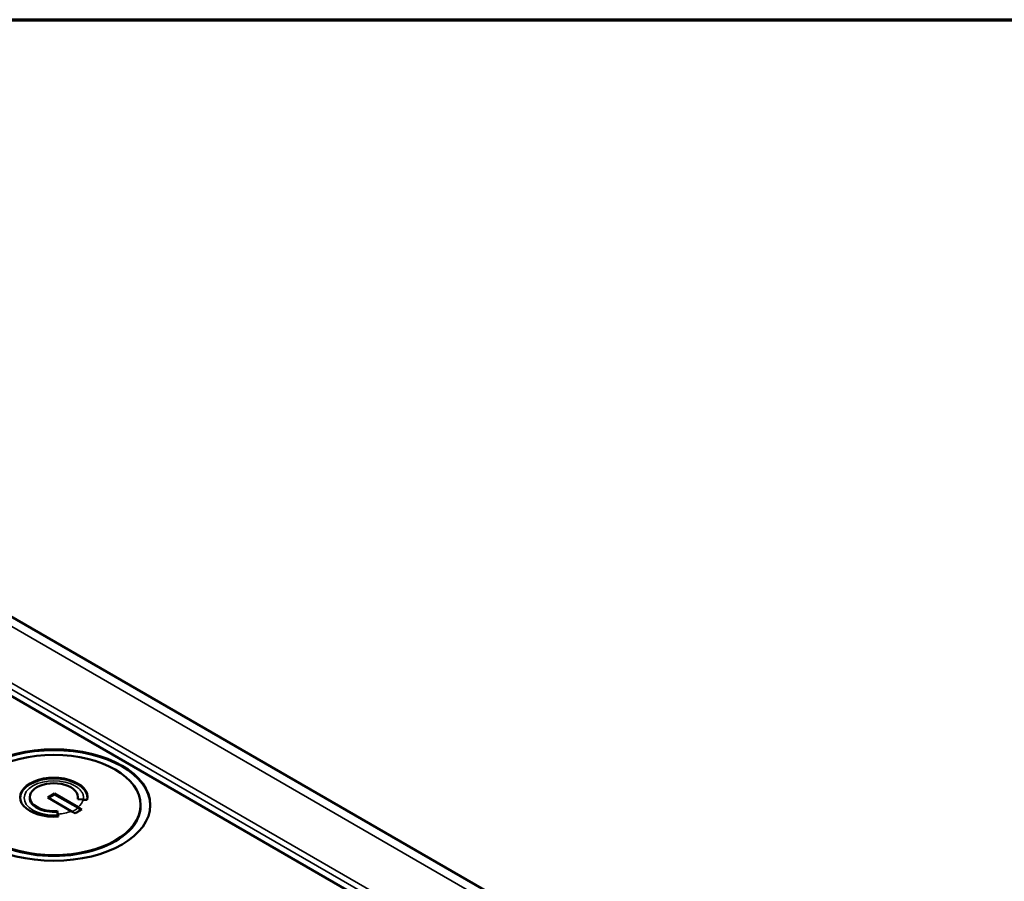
# Model space of a CAD drawing. Header units: millimetres. Extents: x 10 to 634, y 10 to 422.
# Tile 32 of 97: x 109 to 160, y 377 to 422. Entities that reach past the tile are written whole.
import ezdxf

# ---------------------------------------------------------------- set-up
doc = ezdxf.new("R2010")
doc.units = ezdxf.units.MM
doc.header["$LTSCALE"] = 2
for name, color, linetype, lineweight in [('Border (ANSI)', 7, 'Continuous', 70), ('Visible (ANSI)', 7, 'Continuous', 50), ('Visible Narrow (ANSI)', 7, 'Continuous', 35)]:
    doc.layers.add(name, color=color, linetype=linetype, lineweight=lineweight)

# ---------------------------------------------------------------- blocks, each defined once
blk = doc.blocks.new('Borders Chauvet_A')
at = {"layer": 'Border (ANSI)'}
blk.add_line((5, 210.9), (274.4, 210.9), dxfattribs=at)

msp = doc.modelspace()

# ---------------------------------------------------------------- linework, layer by layer
at = {"layer": 'Visible (ANSI)'}
for p, q in [((143.138, 371.073), (80.912, 406.999)), ((138.089, 369.865), (101.935, 390.738)), ((109.828, 381.459), (109.828, 381.5)), ((110.759, 381.479), (111.113, 381.683)), ((111.977, 380.776), (110.759, 381.479)), ((110.795, 381.459), (111.113, 381.643)), ((112.33, 380.981), (111.113, 381.683)), ((111.113, 381.683), (111.113, 381.643)), ((112.33, 380.94), (111.113, 381.643)), ((112.604, 381.373), (112.315, 381.397)), ((112.328, 381.459), (112.328, 381.5)), ((115.578, 381.051), (115.578, 381.091)), ((111.252, 380.785), (111.292, 380.618)), ((111.252, 380.785), (111.252, 380.744)), ((111.252, 380.744), (111.292, 380.577))]:
    msp.add_line(p, q, dxfattribs=at)
for major_axis in [(-5, 0), (4.5, 0)]:
    msp.add_ellipse((111.078, 381.091), major_axis=major_axis, ratio=0.57735, dxfattribs=at)
for centre, major_axis, ratio, start_param, end_param in [((111.078, 381.051), (5, 0), 0.57735, 0.007071, 3.134522), ((111.078, 381.498), (1.75, 0), 0.57735, 6.140592, 11.135201), ((111.078, 381.457), (1.75, 0), 0.57735, 0.02021, 3.121383), ((111.078, 381.5), (1.25, 0), 0.57735, 6.140592, 11.135201), ((111.078, 381.459), (-1.25, 0), 0.57735, 0, 1.710423), ((111.078, 381.459), (1.25, 0), 0.57735, 6.196616, 6.283185), ((112.604, 374.025), (-8.734, 2.172), 0.80821, 4.887604, 4.910722), ((111.078, 381.051), (-4.5, 0), 0.57735, 0, 3.141593), ((112.33, 373.478), (4.594, -7.958), 0.577348, 2.325913, 2.356221), ((112.33, 373.479), (4.569, -7.913), 0.577348, 2.331092, 2.356234), ((111.292, 373.27), (-0.728, 8.971), 0.113634, 5.63997, 5.663088), ((111.292, 373.27), (-0.724, 8.921), 0.113634, 5.647464, 5.663104), ((111.977, 373.274), (-4.594, 7.958), 0.577353, 5.467509, 5.497817)]:
    msp.add_ellipse(centre, major_axis=major_axis, ratio=ratio, start_param=start_param, end_param=end_param, dxfattribs=at)
msp.add_open_spline([(112.527, 380.863), (112.468, 380.829), (112.409, 380.795), (112.35, 380.762), (112.292, 380.728), (112.233, 380.694), (112.174, 380.659)], degree=3, knots=[5.81094669, 5.81094669, 5.81094669, 5.81094669, 5.8357031, 5.8357031, 5.8357031, 5.8604595, 5.8604595, 5.8604595, 5.8604595], dxfattribs=at)
at = {"layer": 'Visible Narrow (ANSI)'}
for p, q in [((142.388, 370.999), (80.162, 406.925)), ((139.857, 369.538), (101.935, 391.432)), ((139.574, 369.375), (101.935, 391.105))]:
    msp.add_line(p, q, dxfattribs=at)
for centre, major_axis, ratio, start_param, end_param in [((111.078, 381.459), (-1.542, 0), 0.57735, 3.926991, 7.068583), ((111.078, 381.5), (1.542, 0), 0.57735, 5.660637, 6.140592), ((111.071, 381.45), (-1.532, 0.006), 0.575311, 0.787763, 1.717994), ((111.078, 381.5), (1.542, 0), 0.57735, 4.852015, 5.334937)]:
    msp.add_ellipse(centre, major_axis=major_axis, ratio=ratio, start_param=start_param, end_param=end_param, dxfattribs=at)
for points, knots in [([(112.612, 381.372), (112.614, 381.384), (112.616, 381.396), (112.617, 381.407), (112.619, 381.432), (112.62, 381.457), (112.619, 381.482), (112.618, 381.507), (112.615, 381.532), (112.61, 381.557), (112.605, 381.582), (112.599, 381.607), (112.59, 381.631), (112.582, 381.656), (112.572, 381.68), (112.56, 381.704), (112.548, 381.728), (112.534, 381.752), (112.519, 381.775), (112.503, 381.799), (112.486, 381.822), (112.467, 381.844), (112.449, 381.867), (112.428, 381.889), (112.406, 381.911), (112.384, 381.932), (112.361, 381.953), (112.335, 381.974), (112.31, 381.994), (112.284, 382.014), (112.256, 382.033), (112.228, 382.052), (112.199, 382.071), (112.168, 382.088)], [0.0488894, 0.0488894, 0.0488894, 0.0488894, 0.0909091, 0.0909091, 0.0909091, 0.1818182, 0.1818182, 0.1818182, 0.2727273, 0.2727273, 0.2727273, 0.3636364, 0.3636364, 0.3636364, 0.4545455, 0.4545455, 0.4545455, 0.5454545, 0.5454545, 0.5454545, 0.6363636, 0.6363636, 0.6363636, 0.7272727, 0.7272727, 0.7272727, 0.8181818, 0.8181818, 0.8181818, 0.9090909, 0.9090909, 0.9090909, 1, 1, 1, 1]), ([(112.017, 380.753), (112.037, 380.762), (112.089, 380.786), (112.169, 380.829), (112.254, 380.882), (112.306, 380.92), (112.33, 380.94)], [0.1001962, 0.1001962, 0.1001962, 0.1001962, 0.25, 0.5, 0.75, 1, 1, 1, 1])]:
    msp.add_open_spline(points, degree=3, knots=knots, dxfattribs=at)

# ---------------------------------------------------------------- block references
at = {"xscale": 2, "yscale": 2, "zscale": 2}
msp.add_blockref('Borders Chauvet_A', (0, 0), dxfattribs=at)

doc.saveas('drawing.dxf')
